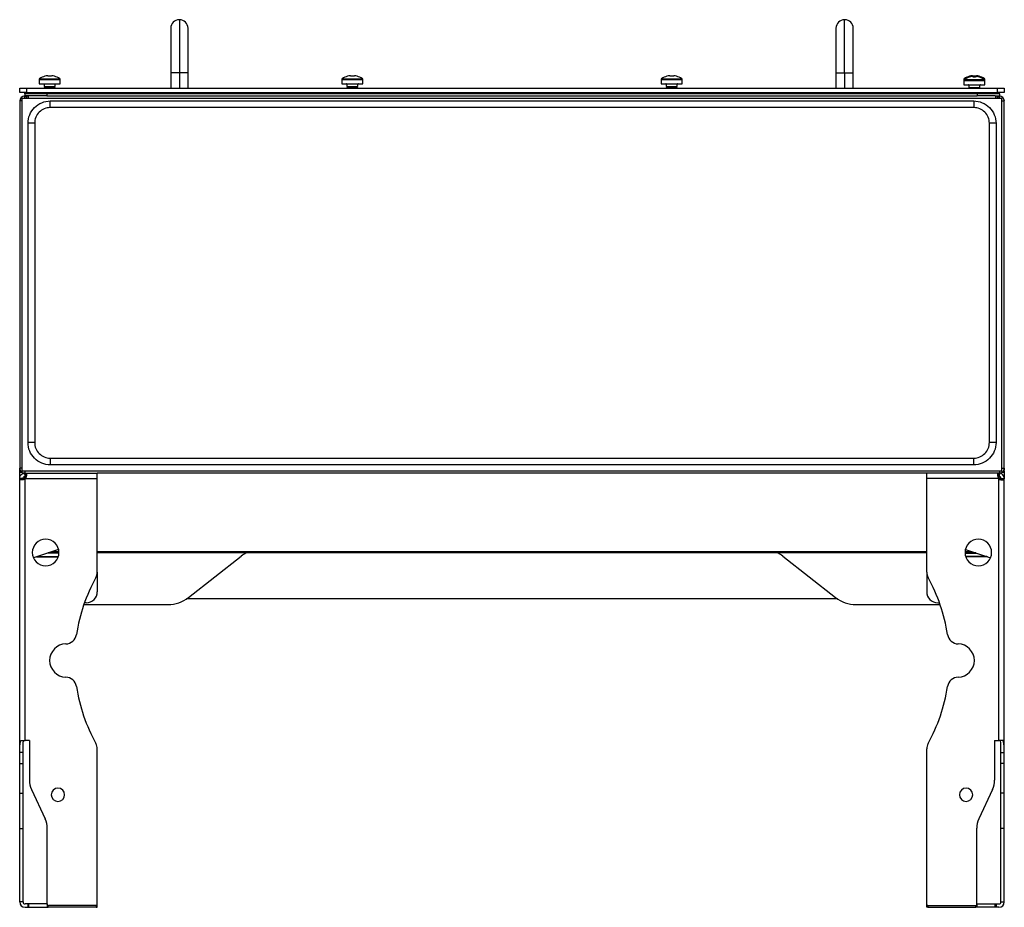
# Model space of a CAD drawing. Header units: millimetres. Extents: x -13 to 1073, y -13 to 852.
# Tile 1 of 18: x -13 to 209, y 344 to 544. Entities that reach past the tile are written whole.
import ezdxf

# ---------------------------------------------------------------- set-up
doc = ezdxf.new("R2010")
doc.units = ezdxf.units.MM

msp = doc.modelspace()

# ---------------------------------------------------------------- linework, layer by layer
at = {"color": 7, "linetype": 'Continuous', "lineweight": 25}
for p, q in [((22.6, 544.3), (22.6, 532.35)), ((172.6, 532.35), (172.6, 544.3)), ((20.65, 542.35), (20.65, 532.35)), ((24.55, 532.35), (24.55, 542.35)), ((170.65, 542.35), (170.65, 532.35)), ((174.55, 532.35), (174.55, 542.35)), ((-9.02, 530.8), (-9.02, 529.85)), ((-7.74, 531.53), (-7.74, 531.54)), ((-7.09, 531.66), (-6.9, 531.66)), ((-6.9, 531.66), (-6.9, 531.53)), ((-6.38, 531.53), (-6.38, 531.66)), ((-6.38, 531.66), (-6.19, 531.66)), ((-5.54, 531.54), (-5.55, 531.53)), ((-4.27, 529.85), (-4.27, 530.8)), ((20.65, 532.35), (20.65, 528.85)), ((24.55, 528.85), (24.55, 532.35)), ((59.23, 530.8), (59.23, 529.85)), ((60.51, 531.53), (60.51, 531.54)), ((61.16, 531.66), (61.35, 531.66)), ((61.35, 531.66), (61.35, 531.53)), ((61.87, 531.53), (61.87, 531.66)), ((61.87, 531.66), (62.06, 531.66)), ((62.71, 531.54), (62.7, 531.53)), ((63.98, 529.85), (63.98, 530.8)), ((131.23, 530.8), (131.23, 529.85)), ((132.51, 531.53), (132.51, 531.54)), ((133.16, 531.66), (133.35, 531.66)), ((133.35, 531.66), (133.35, 531.53)), ((133.87, 531.53), (133.87, 531.66)), ((133.87, 531.66), (134.06, 531.66)), ((134.71, 531.54), (134.7, 531.53)), ((135.98, 529.85), (135.98, 530.8)), ((170.65, 532.35), (170.65, 528.85)), ((174.55, 528.85), (174.55, 532.35)), ((199.48, 530.8), (199.48, 530.61)), ((199.48, 530.61), (199.48, 529.65)), ((200.76, 531.53), (200.76, 531.54)), ((200.76, 531.34), (200.76, 531.35)), ((201.41, 531.66), (201.6, 531.66)), ((201.41, 531.47), (201.6, 531.47)), ((201.6, 531.66), (201.6, 531.53)), ((201.6, 531.47), (201.6, 531.34)), ((202.12, 531.53), (202.12, 531.66)), ((202.12, 531.66), (202.31, 531.66)), ((202.12, 531.34), (202.12, 531.47)), ((202.12, 531.47), (202.31, 531.47)), ((202.96, 531.54), (202.95, 531.53)), ((202.96, 531.35), (202.95, 531.34)), ((204.23, 530.61), (204.23, 530.8)), ((204.23, 529.65), (204.23, 530.61)), ((-13.34, 527.85), (-13.34, 528.85)), ((-13.34, 528.85), (-11.84, 528.85)), ((-11.84, 528.85), (-11.84, 527.85)), ((-11.84, 528.85), (207.04, 528.85)), ((-9.02, 529.85), (-4.27, 529.85)), ((-7.89, 529.75), (-7.89, 529.2)), ((-7.89, 529.2), (-7.67, 529.05)), ((-7.89, 529.2), (-5.39, 529.2)), ((-7.67, 529.05), (-7.89, 528.89)), ((-7.89, 528.89), (-7.89, 528.85)), ((-7.89, 528.89), (-5.39, 528.89)), ((-7.67, 529.05), (-5.61, 529.05)), ((-5.61, 529.05), (-5.39, 529.2)), ((-5.39, 528.89), (-5.61, 529.05)), ((-5.39, 529.2), (-5.39, 529.75)), ((-5.39, 528.85), (-5.39, 528.89)), ((59.23, 529.85), (63.98, 529.85)), ((60.36, 529.75), (60.36, 529.2)), ((60.36, 529.2), (60.58, 529.05)), ((60.36, 529.2), (62.86, 529.2)), ((60.58, 529.05), (60.36, 528.89)), ((60.36, 528.89), (60.36, 528.85)), ((60.36, 528.89), (62.86, 528.89)), ((60.58, 529.05), (62.64, 529.05)), ((62.64, 529.05), (62.86, 529.2)), ((62.86, 528.89), (62.64, 529.05)), ((62.86, 529.2), (62.86, 529.75)), ((62.86, 528.85), (62.86, 528.89)), ((131.23, 529.85), (135.98, 529.85)), ((132.36, 529.75), (132.36, 529.2)), ((132.36, 529.2), (132.58, 529.05)), ((132.36, 529.2), (134.86, 529.2)), ((132.58, 529.05), (132.36, 528.89)), ((132.36, 528.89), (132.36, 528.85)), ((132.36, 528.89), (134.86, 528.89)), ((132.58, 529.05), (134.64, 529.05)), ((134.64, 529.05), (134.86, 529.2)), ((134.86, 528.89), (134.64, 529.05)), ((134.86, 529.2), (134.86, 529.75)), ((134.86, 528.85), (134.86, 528.89)), ((199.48, 529.65), (204.23, 529.65)), ((200.61, 529.55), (200.61, 529.01)), ((200.61, 529.01), (200.83, 528.85)), ((200.61, 529.01), (203.11, 529.01)), ((200.69, 528.95), (200.61, 528.89)), ((200.61, 528.89), (200.61, 528.85)), ((200.61, 528.89), (200.78, 528.89)), ((200.83, 528.85), (200.82, 528.85)), ((200.83, 528.85), (202.89, 528.85)), ((202.89, 528.85), (203.11, 529.01)), ((202.9, 528.85), (202.89, 528.85)), ((202.94, 528.89), (203.11, 528.89)), ((203.11, 528.89), (203.02, 528.95)), ((203.11, 529.01), (203.11, 529.55)), ((203.11, 528.85), (203.11, 528.89)), ((207.04, 527.85), (207.04, 528.85)), ((207.04, 528.85), (208.54, 528.85)), ((208.54, 528.85), (208.54, 527.85)), ((-11.84, 527.85), (-13.34, 527.85)), ((-12.88, 526.5), (-12.88, 442.64)), ((208.06, 526.5), (-12.88, 526.5)), ((-12.27, 527.6), (-12.27, 527.1)), ((-12.27, 526.73), (-12.27, 527.1)), ((-11.65, 527.1), (-12.27, 527.1)), ((-11.84, 527.85), (207.04, 527.85)), ((-11.37, 527.1), (-11.65, 527.1)), ((-7.27, 527.1), (-11.37, 527.1)), ((-7.27, 527.6), (-7.27, 527.1)), ((202.48, 527.6), (-7.27, 527.6)), ((-7.27, 527.1), (202.48, 527.1)), ((202.48, 527.6), (202.48, 527.1)), ((206.57, 527.1), (202.48, 527.1)), ((206.57, 527.1), (206.85, 527.1)), ((206.85, 527.1), (207.48, 527.1)), ((208.54, 527.85), (207.04, 527.85)), ((207.48, 527.6), (207.48, 527.1)), ((207.48, 526.73), (207.48, 527.1)), ((208.06, 442.64), (208.06, 526.5)), ((-12.88, 525.97), (-13.4, 525.97)), ((-13.4, 525.97), (-13.4, 443.22)), ((-6.52, 525.97), (201.73, 525.97)), ((201.73, 524.47), (-6.52, 524.47)), ((208.06, 525.97), (208.6, 525.97)), ((208.6, 443.22), (208.6, 525.97)), ((-11.52, 448.97), (-11.52, 520.97)), ((-10.02, 520.97), (-10.02, 448.97)), ((205.23, 448.97), (205.23, 520.97)), ((206.73, 520.97), (206.73, 448.97)), ((-6.52, 445.47), (201.73, 445.47)), ((-12.88, 443.22), (-13.4, 443.22)), ((-13.4, 442.72), (-13.4, 443.22)), ((-13.4, 442.55), (-13.4, 442.72)), ((-13.4, 442.2), (-13.4, 442.55)), ((-13.4, 440.9), (-13.4, 442.2)), ((-12.88, 442.64), (208.06, 442.64)), ((-12.65, 442.16), (-12.65, 442)), ((-12.52, 442.12), (-12.52, 442.05)), ((-12.3, 442.09), (-12.24, 441.34)), ((-12.27, 442.64), (-12.27, 442.09)), ((-12.2, 442.1), (-12.2, 441.35)), ((-12.2, 442.1), (-12.02, 442.1)), ((-12.03, 442.09), (-12.03, 441.34)), ((-12.02, 442.1), (4.1, 442.1)), ((201.73, 443.97), (-6.52, 443.97)), ((4.1, 440.9), (4.1, 442.1)), ((191.1, 442.1), (4.1, 442.1)), ((191.1, 440.9), (191.1, 442.1)), ((207.22, 442.1), (191.1, 442.1)), ((207.4, 442.1), (207.22, 442.1)), ((207.23, 442.09), (207.23, 441.34)), ((207.4, 442.1), (207.4, 441.35)), ((207.5, 442.09), (207.44, 441.34)), ((207.48, 442.64), (207.48, 442.09)), ((207.73, 442.05), (207.73, 442.12)), ((207.85, 442), (207.85, 442.16)), ((208.06, 443.22), (208.6, 443.22)), ((208.6, 443.22), (208.6, 442.72)), ((208.6, 442.55), (208.6, 442.72)), ((208.6, 442.55), (208.6, 442.2)), ((208.6, 442.2), (208.6, 440.9)), ((-12.65, 440.9), (-13.4, 440.9)), ((-13.4, 440.9), (-13.4, 440.78)), ((-13.4, 440.78), (-12.65, 440.78)), ((-13.4, 379.11), (-13.4, 440.78)), ((-12.65, 440.9), (-12.65, 440.78)), ((-12.2, 441.35), (-12.03, 441.35)), ((-12.2, 441.35), (-12.2, 441.14)), ((-12.2, 381.8), (-12.2, 440.78)), ((-12.1, 441.35), (-12.1, 441.33)), ((-12.1, 441.33), (-11.93, 441.33)), ((-12.09, 440.9), (4.1, 440.9)), ((4.1, 419.78), (4.1, 440.9)), ((207.29, 440.9), (191.1, 440.9)), ((191.1, 419.78), (191.1, 440.9)), ((207.31, 441.33), (207.13, 441.33)), ((207.4, 441.35), (207.23, 441.35)), ((207.31, 441.35), (207.31, 441.33)), ((207.4, 441.35), (207.4, 441.14)), ((207.4, 381.8), (207.4, 440.78)), ((207.85, 440.9), (207.85, 440.78)), ((207.85, 440.9), (208.6, 440.9)), ((208.6, 440.78), (207.85, 440.78)), ((208.6, 440.9), (208.6, 440.78)), ((208.6, 379.11), (208.6, 440.78)), ((-4.63, 424.88), (-10.31, 423)), ((-4.56, 424.05), (-7.15, 424.05)), ((-4.55, 424.09), (-7.01, 424.09)), ((191.1, 424.09), (4.1, 424.09)), ((202.21, 424.09), (199.76, 424.09)), ((199.76, 424.05), (202.35, 424.05)), ((199.83, 424.88), (205.51, 423)), ((-9.58, 423.25), (-4.71, 423.25)), ((-9.43, 423.3), (-4.69, 423.3)), ((24.64, 414.06), (36.57, 423.38)), ((158.64, 423.38), (170.57, 414.06)), ((204.63, 423.3), (199.89, 423.3)), ((204.78, 423.25), (199.91, 423.25)), ((4.1, 419.78), (4.1, 415.35)), ((191.1, 419.78), (191.1, 415.35)), ((171, 413.75), (24.21, 413.75)), ((1.07, 412.47), (20.02, 412.47)), ((1.6, 412.85), (1.2, 412.85)), ((175.18, 412.47), (194.13, 412.47)), ((193.6, 412.85), (194, 412.85)), ((-13.17, 381.8), (-12.2, 381.8)), ((-11.2, 381.8), (-12.2, 381.8)), ((-11.2, 381.8), (-11.2, 372.9)), ((4.1, 344.85), (4.1, 379.92)), ((191.1, 344.85), (191.1, 379.92)), ((206.4, 381.8), (207.4, 381.8)), ((206.4, 381.8), (206.4, 372.9)), ((208.38, 381.8), (207.4, 381.8)), ((-12.65, 379.11), (-13.4, 379.11)), ((-13.4, 376.63), (-13.4, 379.11)), ((-12.65, 376.63), (-12.65, 379.11)), ((207.85, 379.11), (208.6, 379.11)), ((207.85, 376.63), (207.85, 379.11)), ((208.6, 376.63), (208.6, 379.11)), ((-13.4, 376.63), (-12.65, 376.63)), ((-13.4, 369.97), (-13.4, 376.63)), ((-12.65, 369.97), (-12.65, 376.63)), ((208.6, 376.63), (207.85, 376.63)), ((207.85, 369.97), (207.85, 376.63)), ((208.6, 369.97), (208.6, 376.63)), ((-10.73, 370.79), (-7.65, 364.18)), ((205.93, 370.79), (202.85, 364.18)), ((-13.4, 369.97), (-12.65, 369.97)), ((-13.4, 361.98), (-13.4, 369.97)), ((-12.65, 361.98), (-12.65, 369.97)), ((208.6, 369.97), (207.85, 369.97)), ((207.85, 361.98), (207.85, 369.97)), ((208.6, 361.98), (208.6, 369.97)), ((-13.4, 361.98), (-12.65, 361.98)), ((-13.4, 345.42), (-13.4, 361.98)), ((-12.65, 345.42), (-12.65, 361.98)), ((-7.18, 344.85), (-7.18, 362.06)), ((202.38, 344.85), (202.38, 362.06)), ((208.6, 361.98), (207.85, 361.98)), ((207.85, 345.42), (207.85, 361.98)), ((208.6, 345.42), (208.6, 361.98)), ((-12.65, 345.42), (-13.4, 345.42)), ((-11.6, 344.97), (-12.2, 344.97)), ((-12.2, 344.22), (-11.6, 344.22)), ((-11.6, 344.97), (-11.6, 344.22)), ((-11.37, 344.97), (-11.6, 344.97)), ((-11.6, 344.22), (-11.37, 344.22)), ((-11.37, 344.22), (-11.37, 344.97)), ((-7.24, 344.97), (-11.37, 344.97)), ((-11.37, 344.22), (-7.24, 344.22)), ((-7.24, 344.97), (-7.24, 344.22)), ((-7.18, 344.97), (-7.24, 344.97)), ((-7.24, 344.22), (-6.99, 344.22)), ((3.85, 344.22), (-6.99, 344.22)), ((3.85, 344.6), (-6.93, 344.6)), ((3.85, 344.22), (4.1, 344.22)), ((4.1, 344.22), (4.1, 344.97)), ((4.1, 344.97), (4.1, 344.97)), ((191.1, 344.22), (191.1, 344.97)), ((191.1, 344.97), (191.1, 344.97)), ((191.35, 344.22), (191.1, 344.22)), ((191.35, 344.6), (202.13, 344.6)), ((191.35, 344.22), (202.2, 344.22)), ((202.44, 344.22), (202.2, 344.22)), ((202.38, 344.97), (202.44, 344.97)), ((202.44, 344.97), (202.44, 344.22)), ((202.44, 344.97), (206.57, 344.97)), ((206.57, 344.22), (202.44, 344.22)), ((206.57, 344.22), (206.57, 344.97)), ((206.57, 344.97), (206.8, 344.97)), ((206.8, 344.22), (206.57, 344.22)), ((206.8, 344.97), (206.8, 344.22)), ((206.8, 344.97), (207.4, 344.97)), ((207.4, 344.22), (206.8, 344.22)), ((207.85, 345.42), (208.6, 345.42))]:
    msp.add_line(p, q, dxfattribs=at)
at = {"color": 8, "linetype": 'Continuous', "lineweight": 25}
for p, q in [((-9.02, 530.8), (-4.27, 530.8)), ((-8.92, 530.98), (-4.36, 530.98)), ((22.6, 532.35), (20.65, 532.35)), ((22.6, 532.35), (22.6, 528.85)), ((24.55, 532.35), (22.6, 532.35)), ((59.23, 530.8), (63.98, 530.8)), ((59.33, 530.98), (63.89, 530.98)), ((131.23, 530.8), (135.98, 530.8)), ((131.33, 530.98), (135.89, 530.98)), ((170.65, 532.35), (172.6, 532.35)), ((172.6, 532.35), (174.55, 532.35)), ((172.6, 532.35), (172.6, 528.85)), ((199.48, 530.8), (199.59, 530.8)), ((199.48, 530.61), (204.23, 530.61)), ((199.58, 530.98), (199.89, 530.98)), ((199.58, 530.79), (204.14, 530.79)), ((203.83, 530.98), (204.14, 530.98)), ((204.13, 530.8), (204.23, 530.8)), ((-5.39, 529.75), (-7.89, 529.75)), ((62.86, 529.75), (60.36, 529.75)), ((134.86, 529.75), (132.36, 529.75)), ((203.11, 529.55), (200.61, 529.55)), ((-13.28, 442.72), (-13.4, 442.72)), ((-13.4, 442.55), (-13.18, 442.55)), ((-12.75, 442.2), (-13.4, 442.2)), ((208.6, 442.2), (207.95, 442.2)), ((208.38, 442.55), (208.6, 442.55)), ((208.6, 442.72), (208.48, 442.72)), ((-12.2, 441.14), (-12.2, 440.78)), ((207.4, 441.14), (207.4, 440.78)), ((-6.01, 424.42), (-4.56, 424.42)), ((4.1, 424.42), (191.1, 424.42)), ((199.76, 424.42), (201.21, 424.42)), ((-6.99, 344.22), (-6.99, 344.6)), ((3.85, 344.6), (3.85, 344.22)), ((191.35, 344.6), (191.35, 344.22)), ((202.2, 344.22), (202.2, 344.6))]:
    msp.add_line(p, q, dxfattribs=at)
at = {"color": 7, "linetype": 'Continuous', "lineweight": 25}
for centre, radius, start, end in [((22.6, 542.35), 1.95, 90, 180), ((22.6, 542.35), 1.95, 0, 90), ((172.6, 542.35), 1.95, 90, 180), ((172.6, 542.35), 1.95, 0, 90), ((-8.79, 530.8), 0.225, 124.7179, 180), ((-6.64, 527.7), 4, 105.9373, 124.7179), ((-6.64, 527.7), 3.99, 96.4808, 105.9151), ((-6.64, 527.15), 4.39, 86.6394, 93.3606), ((-6.64, 527.7), 3.99, 74.0849, 83.5192), ((-6.64, 527.7), 4, 55.2821, 74.0627), ((-4.49, 530.8), 0.225, 0, 55.2821), ((59.46, 530.8), 0.225, 124.7179, 180), ((61.61, 527.7), 4, 105.9373, 124.7179), ((61.61, 527.7), 3.99, 96.4808, 105.9151), ((61.61, 527.15), 4.39, 86.6394, 93.3606), ((61.61, 527.7), 3.99, 74.0849, 83.5192), ((61.61, 527.7), 4, 55.2821, 74.0627), ((63.76, 530.8), 0.225, 0, 55.2821), ((131.46, 530.8), 0.225, 124.7179, 180), ((133.61, 527.7), 4, 105.9373, 124.7179), ((133.61, 527.7), 3.99, 96.4808, 105.9151), ((133.61, 527.15), 4.39, 86.6394, 93.3606), ((133.61, 527.7), 3.99, 74.0849, 83.5192), ((133.61, 527.7), 4, 55.2821, 74.0627), ((135.76, 530.8), 0.225, 0, 55.2821), ((199.71, 530.8), 0.225, 124.7179, 180), ((199.71, 530.61), 0.225, 124.7179, 180), ((201.86, 527.7), 4, 105.9373, 124.7179), ((201.86, 527.5), 4, 105.9373, 124.7179), ((201.86, 527.7), 3.99, 96.4808, 105.9151), ((201.86, 527.5), 3.99, 96.4808, 105.9151), ((201.86, 527.15), 4.39, 86.6394, 93.3606), ((201.86, 526.96), 4.39, 86.6394, 93.3606), ((201.86, 527.7), 3.99, 74.0849, 83.5192), ((201.86, 527.5), 3.99, 74.0849, 83.5192), ((201.86, 527.7), 4, 55.2821, 74.0627), ((201.86, 527.5), 4, 55.2821, 74.0627), ((204.01, 530.8), 0.225, 0, 55.2821), ((204.01, 530.61), 0.225, 0, 55.2821), ((-7.99, 529.75), 0.1, 0, 90), ((-5.29, 529.75), 0.1, 90, 180), ((60.26, 529.75), 0.1, 0, 90), ((62.96, 529.75), 0.1, 90, 180), ((132.26, 529.75), 0.1, 0, 90), ((134.96, 529.75), 0.1, 90, 180), ((200.51, 529.55), 0.1, 0, 90), ((203.21, 529.55), 0.1, 90, 180), ((-12.27, 525.97), 1.13, 90, 180), ((207.48, 525.97), 1.13, 0, 90), ((-12.27, 443.22), 1.12, 180, 270.0037), ((207.48, 443.22), 1.12, 269.9963, 0), ((-12.54, 441.42), 0.441, 319.7384, 347.5688), ((-12.85, 441.54), 1, 310.3875, 319.6125), ((208.05, 441.54), 1, 220.3875, 229.6125), ((207.74, 441.42), 0.441, 192.4312, 220.2616), ((-7.55, 424.19), 3, 0, 180), ((202.75, 424.19), 3, 360, 180), ((-7.55, 424.19), 3, 180, 0), ((41.18, 417.47), 7.5, 117.9969, 128), ((154.02, 417.47), 7.5, 52, 62.0031), ((202.75, 424.19), 3, 180, 360), ((1.6, 419.78), 2.5, 331.027, 0), ((193.6, 419.78), 2.5, 180, 208.973), ((37.6, 399.85), 38.65, 151.027, 171.2673), ((157.6, 399.85), 38.65, 8.7327, 28.973), ((1.6, 415.35), 2.5, 270, 360), ((193.6, 415.35), 2.5, 180, 270), ((20.02, 419.97), 7.5, 270, 308), ((175.18, 419.97), 7.5, 232, 270), ((-3.07, 406.09), 2.5, 271.5858, 351.2673), ((198.27, 406.09), 2.5, 188.7327, 268.4142), ((-2.9, 399.85), 3.75, 91.5858, 268.4142), ((198.1, 399.85), 3.75, 271.5858, 88.4142), ((-3.07, 393.6), 2.5, 8.7327, 88.4142), ((198.27, 393.6), 2.5, 91.5858, 171.2673), ((37.6, 399.85), 38.65, 188.7327, 208.9673), ((157.6, 399.85), 38.65, 331.0327, 351.2673), ((1.6, 379.92), 2.5, 0, 28.9673), ((193.6, 379.92), 2.5, 151.0327, 180), ((-6.2, 372.9), 5, 180, 205), ((-4.77, 369.6), 1.5, 0, 180), ((199.98, 369.6), 1.5, 360, 180), ((201.4, 372.9), 5, 335, 0), ((-4.77, 369.6), 1.5, 180, 0), ((199.98, 369.6), 1.5, 180, 360), ((-12.18, 362.06), 5, 0, 25), ((207.38, 362.06), 5, 155, 180), ((-12.2, 345.42), 1.2, 180, 270), ((-12.2, 345.42), 0.45, 180, 270), ((-6.93, 344.85), 0.25, 180, 270), ((3.85, 344.85), 0.25, 270, 0), ((191.35, 344.85), 0.25, 180, 270), ((202.13, 344.85), 0.25, 270, 0), ((207.4, 345.42), 0.45, 270, 360), ((207.4, 345.42), 1.2, 270, 0)]:
    msp.add_arc(centre, radius, start, end, dxfattribs=at)
for points, knots in [([(-12.42, 526.5), (-12.42, 526.52), (-12.4, 526.55), (-12.38, 526.6), (-12.35, 526.65), (-12.31, 526.69), (-12.29, 526.72), (-12.27, 526.73)], [0, 0, 0, 0, 0.202658, 0.402311, 0.600623, 0.79929, 1, 1, 1, 1]), ([(-7.27, 527.6), (-7.93, 527.6), (-8.58, 527.6), (-9.79, 527.6), (-10.35, 527.6), (-11.27, 527.6), (-11.64, 527.6), (-12.14, 527.6), (-12.27, 527.6), (-12.27, 527.6)], [0, 0, 0, 0, 0.25, 0.25, 0.5, 0.5, 0.75, 0.75, 1, 1, 1, 1]), ([(-11.89, 527.07), (-11.9, 527.07), (-11.93, 527.06), (-11.98, 527.04), (-12.02, 527.02), (-12.06, 526.99), (-12.11, 526.96), (-12.16, 526.91), (-12.22, 526.83), (-12.25, 526.77), (-12.27, 526.73)], [0, 0, 0, 0, 0.093372, 0.190385, 0.290732, 0.394037, 0.499903, 0.618604, 0.787769, 1, 1, 1, 1]), ([(-11.89, 527.07), (-11.87, 527.07), (-11.83, 527.08), (-11.77, 527.09), (-11.71, 527.09), (-11.67, 527.09), (-11.65, 527.1)], [0, 0, 0, 0, 0.249687, 0.499335, 0.749316, 1, 1, 1, 1]), ([(-11.7, 526.5), (-11.72, 526.56), (-11.74, 526.62), (-11.78, 526.74), (-11.8, 526.8), (-11.83, 526.9), (-11.85, 526.94), (-11.87, 527), (-11.87, 527.02), (-11.88, 527.05), (-11.89, 527.06), (-11.89, 527.07)], [0, 0, 0, 0, 0.25, 0.25, 0.5, 0.5, 0.75, 0.75, 0.875, 0.875, 1, 1, 1, 1]), ([(-11.48, 526.5), (-11.46, 526.68), (-11.44, 526.83), (-11.4, 527.04), (-11.39, 527.1), (-11.37, 527.1)], [0, 0, 0, 0, 0.5, 0.5, 1, 1, 1, 1]), ([(207.48, 527.6), (207.48, 527.6), (207.35, 527.6), (206.84, 527.6), (206.47, 527.6), (205.55, 527.6), (204.99, 527.6), (203.78, 527.6), (203.13, 527.6), (202.48, 527.6)], [0, 0, 0, 0, 0.25, 0.25, 0.5, 0.5, 0.75, 0.75, 1, 1, 1, 1]), ([(206.57, 527.1), (206.59, 527.1), (206.61, 527.04), (206.64, 526.83), (206.66, 526.68), (206.68, 526.5)], [0, 0, 0, 0, 0.5, 0.5, 1, 1, 1, 1]), ([(206.85, 527.1), (206.87, 527.09), (206.91, 527.09), (206.97, 527.09), (207.03, 527.08), (207.07, 527.07), (207.09, 527.07)], [0, 0, 0, 0, 0.250684, 0.500665, 0.750313, 1, 1, 1, 1]), ([(207.09, 527.07), (207.09, 527.06), (207.08, 527.05), (207.07, 527.02), (207.07, 527), (207.05, 526.94), (207.03, 526.9), (207, 526.8), (206.98, 526.74), (206.94, 526.62), (206.92, 526.56), (206.9, 526.5)], [0, 0, 0, 0, 0.125, 0.125, 0.25, 0.25, 0.5, 0.5, 0.75, 0.75, 1, 1, 1, 1]), ([(207.48, 526.73), (207.47, 526.75), (207.45, 526.78), (207.42, 526.82), (207.4, 526.86), (207.37, 526.89), (207.35, 526.92), (207.33, 526.94), (207.29, 526.97), (207.24, 527.01), (207.17, 527.05), (207.12, 527.06), (207.09, 527.07)], [0, 0, 0, 0, 0.095538, 0.1842468, 0.2652911, 0.3378566, 0.4013614, 0.4554325, 0.4998597, 0.6749776, 0.8422575, 1, 1, 1, 1]), ([(207.48, 526.73), (207.49, 526.72), (207.51, 526.69), (207.55, 526.65), (207.58, 526.6), (207.6, 526.55), (207.62, 526.52), (207.62, 526.5)], [0, 0, 0, 0, 0.20071, 0.399377, 0.597689, 0.797342, 1, 1, 1, 1]), ([(-11.52, 520.97), (-11.52, 521.62), (-11.39, 522.28), (-10.89, 523.49), (-10.52, 524.04), (-9.6, 524.97), (-9.04, 525.34), (-7.83, 525.84), (-7.18, 525.97), (-6.52, 525.97)], [0, 0, 0, 0, 0.25, 0.25, 0.5, 0.5, 0.75, 0.75, 1, 1, 1, 1]), ([(-6.52, 524.47), (-6.99, 524.47), (-7.43, 524.38), (-8.29, 524.03), (-8.67, 523.77), (-9.33, 523.12), (-9.58, 522.74), (-9.94, 521.88), (-10.02, 521.43), (-10.02, 520.97)], [0, 0, 0, 0, 0.25, 0.25, 0.5, 0.5, 0.75, 0.75, 1, 1, 1, 1]), ([(-6.52, 524.47), (-6.52, 524.65), (-6.52, 524.84), (-6.52, 525.21), (-6.52, 525.38), (-6.52, 525.68), (-6.52, 525.79), (-6.52, 525.94), (-6.52, 525.97), (-6.52, 525.97)], [0, 0, 0, 0, 0.25, 0.25, 0.5, 0.5, 0.75, 0.75, 1, 1, 1, 1]), ([(201.73, 525.97), (201.73, 525.97), (201.73, 525.94), (201.73, 525.79), (201.73, 525.68), (201.73, 525.38), (201.73, 525.21), (201.73, 524.84), (201.73, 524.65), (201.73, 524.47)], [0, 0, 0, 0, 0.25, 0.25, 0.5, 0.5, 0.75, 0.75, 1, 1, 1, 1]), ([(201.73, 525.97), (202.38, 525.97), (203.03, 525.84), (204.24, 525.34), (204.8, 524.97), (205.72, 524.04), (206.09, 523.49), (206.6, 522.28), (206.73, 521.62), (206.73, 520.97)], [0, 0, 0, 0, 0.25, 0.25, 0.5, 0.5, 0.75, 0.75, 1, 1, 1, 1]), ([(205.23, 520.97), (205.23, 521.43), (205.14, 521.88), (204.78, 522.74), (204.53, 523.12), (203.87, 523.77), (203.49, 524.03), (202.64, 524.38), (202.19, 524.47), (201.73, 524.47)], [0, 0, 0, 0, 0.25, 0.25, 0.5, 0.5, 0.75, 0.75, 1, 1, 1, 1]), ([(-10.02, 520.97), (-10.2, 520.97), (-10.39, 520.97), (-10.76, 520.97), (-10.94, 520.97), (-11.23, 520.97), (-11.35, 520.97), (-11.49, 520.97), (-11.52, 520.97), (-11.52, 520.97)], [0, 0, 0, 0, 0.25, 0.25, 0.5, 0.5, 0.75, 0.75, 1, 1, 1, 1]), ([(206.73, 520.97), (206.73, 520.97), (206.69, 520.97), (206.55, 520.97), (206.43, 520.97), (206.14, 520.97), (205.96, 520.97), (205.59, 520.97), (205.4, 520.97), (205.23, 520.97)], [0, 0, 0, 0, 0.25, 0.25, 0.5, 0.5, 0.75, 0.75, 1, 1, 1, 1]), ([(-6.52, 443.97), (-7.18, 443.97), (-7.83, 444.1), (-9.04, 444.6), (-9.6, 444.97), (-10.52, 445.9), (-10.89, 446.45), (-11.39, 447.66), (-11.52, 448.32), (-11.52, 448.97)], [0, 0, 0, 0, 0.25, 0.25, 0.5, 0.5, 0.75, 0.75, 1, 1, 1, 1]), ([(-10.02, 448.97), (-10.2, 448.97), (-10.39, 448.97), (-10.76, 448.97), (-10.94, 448.97), (-11.23, 448.97), (-11.35, 448.97), (-11.49, 448.97), (-11.52, 448.97), (-11.52, 448.97)], [0, 0, 0, 0, 0.25, 0.25, 0.5, 0.5, 0.75, 0.75, 1, 1, 1, 1]), ([(-10.02, 448.97), (-10.02, 448.51), (-9.94, 448.06), (-9.58, 447.2), (-9.33, 446.82), (-8.67, 446.17), (-8.29, 445.91), (-7.43, 445.56), (-6.99, 445.47), (-6.52, 445.47)], [0, 0, 0, 0, 0.25, 0.25, 0.5, 0.5, 0.75, 0.75, 1, 1, 1, 1]), ([(201.73, 445.47), (202.19, 445.47), (202.64, 445.56), (203.49, 445.91), (203.87, 446.17), (204.53, 446.82), (204.78, 447.2), (205.14, 448.06), (205.23, 448.51), (205.23, 448.97)], [0, 0, 0, 0, 0.25, 0.25, 0.5, 0.5, 0.75, 0.75, 1, 1, 1, 1]), ([(206.73, 448.97), (206.73, 448.32), (206.6, 447.66), (206.09, 446.45), (205.72, 445.9), (204.8, 444.97), (204.24, 444.6), (203.03, 444.1), (202.38, 443.97), (201.73, 443.97)], [0, 0, 0, 0, 0.25, 0.25, 0.5, 0.5, 0.75, 0.75, 1, 1, 1, 1]), ([(206.73, 448.97), (206.73, 448.97), (206.69, 448.97), (206.55, 448.97), (206.43, 448.97), (206.14, 448.97), (205.96, 448.97), (205.59, 448.97), (205.4, 448.97), (205.23, 448.97)], [0, 0, 0, 0, 0.25, 0.25, 0.5, 0.5, 0.75, 0.75, 1, 1, 1, 1]), ([(-6.52, 445.47), (-6.52, 445.29), (-6.52, 445.1), (-6.52, 444.73), (-6.52, 444.56), (-6.52, 444.26), (-6.52, 444.15), (-6.52, 444), (-6.52, 443.97), (-6.52, 443.97)], [0, 0, 0, 0, 0.25, 0.25, 0.5, 0.5, 0.75, 0.75, 1, 1, 1, 1]), ([(201.73, 443.97), (201.73, 443.97), (201.73, 444), (201.73, 444.15), (201.73, 444.26), (201.73, 444.56), (201.73, 444.73), (201.73, 445.1), (201.73, 445.29), (201.73, 445.47)], [0, 0, 0, 0, 0.25, 0.25, 0.5, 0.5, 0.75, 0.75, 1, 1, 1, 1]), ([(-13.4, 440.9), (-13.4, 440.92), (-13.4, 440.97), (-13.39, 441.04), (-13.38, 441.12), (-13.36, 441.19), (-13.34, 441.26), (-13.32, 441.34), (-13.29, 441.41), (-13.25, 441.47), (-13.21, 441.54), (-13.17, 441.6), (-13.12, 441.66), (-13.07, 441.72), (-13.01, 441.78), (-12.95, 441.83), (-12.89, 441.88), (-12.83, 441.92), (-12.76, 441.96), (-12.69, 441.99), (-12.61, 442.02), (-12.54, 442.05), (-12.46, 442.07), (-12.38, 442.08), (-12.33, 442.09), (-12.3, 442.09)], [0, 0, 0, 0, 0.044588, 0.088677, 0.13232, 0.175571, 0.218485, 0.261118, 0.30353, 0.345779, 0.387925, 0.430027, 0.472146, 0.514342, 0.556674, 0.599203, 0.641986, 0.685081, 0.728544, 0.77243, 0.816792, 0.861681, 0.907147, 0.953238, 1, 1, 1, 1]), ([(-12.03, 442.09), (-12.02, 442.09), (-12, 442.08), (-11.98, 442.07), (-11.95, 442.05), (-11.93, 442.03), (-11.92, 442), (-11.9, 441.97), (-11.89, 441.93), (-11.88, 441.89), (-11.87, 441.85), (-11.87, 441.8), (-11.86, 441.75), (-11.86, 441.7), (-11.87, 441.64), (-11.87, 441.58), (-11.88, 441.52), (-11.9, 441.46), (-11.91, 441.39), (-11.93, 441.32), (-11.95, 441.25), (-11.97, 441.18), (-11.99, 441.11), (-12.02, 441.04), (-12.05, 440.97), (-12.07, 440.92), (-12.09, 440.9)], [0, 0, 0, 0, 0.044306, 0.088033, 0.131222, 0.173919, 0.216166, 0.258011, 0.299501, 0.340684, 0.381612, 0.422334, 0.462902, 0.503369, 0.543787, 0.584209, 0.624687, 0.665275, 0.706024, 0.746987, 0.788213, 0.829753, 0.871654, 0.913966, 0.956733, 1, 1, 1, 1]), ([(207.23, 442.09), (207.17, 442.08), (207.13, 442.04), (207.07, 441.9), (207.06, 441.81), (207.07, 441.59), (207.09, 441.46), (207.17, 441.19), (207.22, 441.04), (207.29, 440.9)], [0, 0, 0, 0, 0.25, 0.25, 0.5, 0.5, 0.75, 0.75, 1, 1, 1, 1]), ([(208.6, 440.9), (208.6, 441.04), (208.58, 441.18), (208.47, 441.45), (208.4, 441.58), (208.2, 441.8), (208.08, 441.9), (207.81, 442.03), (207.66, 442.08), (207.5, 442.09)], [0, 0, 0, 0, 0.25, 0.25, 0.5, 0.5, 0.75, 0.75, 1, 1, 1, 1]), ([(-12.2, 440.78), (-12.22, 440.77), (-12.27, 440.74), (-12.34, 440.71), (-12.42, 440.67), (-12.49, 440.65), (-12.56, 440.62), (-12.63, 440.6), (-12.7, 440.58), (-12.77, 440.56), (-12.83, 440.55), (-12.9, 440.54), (-12.96, 440.54), (-13.02, 440.54), (-13.08, 440.54), (-13.13, 440.54), (-13.18, 440.55), (-13.22, 440.56), (-13.26, 440.58), (-13.3, 440.6), (-13.33, 440.62), (-13.35, 440.65), (-13.37, 440.67), (-13.39, 440.71), (-13.4, 440.74), (-13.4, 440.77), (-13.4, 440.78)], [0, 0, 0, 0, 0.041691, 0.082851, 0.123547, 0.163848, 0.203827, 0.243556, 0.283112, 0.322569, 0.362005, 0.401496, 0.441117, 0.480946, 0.521056, 0.561519, 0.602408, 0.64379, 0.685732, 0.728298, 0.771548, 0.815541, 0.860331, 0.905972, 0.952513, 1, 1, 1, 1]), ([(-12.65, 440.9), (-12.65, 441), (-12.61, 441.11), (-12.46, 441.28), (-12.35, 441.33), (-12.24, 441.34)], [0, 0, 0, 0, 0.5, 0.5, 1, 1, 1, 1]), ([(-12.61, 440.61), (-12.62, 440.63), (-12.65, 440.68), (-12.65, 440.74), (-12.65, 440.78)], [0, 0, 0, 0, 0.435898, 1, 1, 1, 1]), ([(-12.62, 440.73), (-12.61, 440.72), (-12.59, 440.73), (-12.54, 440.77), (-12.52, 440.78), (-12.48, 440.81), (-12.46, 440.82), (-12.35, 440.91), (-12.27, 441), (-12.2, 441.14)], [0, 0, 0, 0, 0.25, 0.25, 0.375, 0.375, 0.5, 0.5, 1, 1, 1, 1]), ([(207.85, 440.82), (207.85, 440.81), (207.85, 440.78), (207.85, 440.76), (207.84, 440.74), (207.83, 440.73), (207.82, 440.73), (207.8, 440.73), (207.78, 440.74), (207.75, 440.76), (207.71, 440.78), (207.65, 440.83), (207.58, 440.89), (207.52, 440.96), (207.45, 441.04), (207.42, 441.1), (207.4, 441.14)], [0, 0, 0, 0, 0.076928, 0.146892, 0.210316, 0.267766, 0.320004, 0.368041, 0.41317, 0.456945, 0.501059, 0.578659, 0.660236, 0.754248, 0.866373, 1, 1, 1, 1]), ([(207.4, 440.78), (207.54, 440.7), (207.69, 440.64), (207.97, 440.56), (208.11, 440.54), (208.34, 440.54), (208.43, 440.56), (208.56, 440.64), (208.6, 440.7), (208.6, 440.78)], [0, 0, 0, 0, 0.25, 0.25, 0.5, 0.5, 0.75, 0.75, 1, 1, 1, 1]), ([(207.85, 440.9), (207.85, 440.91), (207.85, 440.94), (207.84, 440.98), (207.83, 441.02), (207.82, 441.06), (207.8, 441.1), (207.78, 441.14), (207.75, 441.18), (207.72, 441.21), (207.69, 441.24), (207.65, 441.27), (207.61, 441.29), (207.57, 441.31), (207.53, 441.33), (207.48, 441.34), (207.45, 441.34), (207.44, 441.34)], [0, 0, 0, 0, 0.0840287, 0.1618612, 0.2339916, 0.3010405, 0.3637794, 0.4231481, 0.4802528, 0.5363342, 0.5927002, 0.6506399, 0.7113418, 0.7758421, 0.8450064, 0.9195382, 1, 1, 1, 1])]:
    msp.add_open_spline(points, degree=3, knots=knots, dxfattribs=at)
for points in [[(-12.27, 527.6), (-12.27, 527.68), (-12.26, 527.76), (-12.23, 527.85)], [(-7.27, 527.6), (-7.27, 527.68), (-7.27, 527.76), (-7.27, 527.85)], [(202.48, 527.6), (202.48, 527.68), (202.48, 527.76), (202.48, 527.85)], [(207.43, 527.85), (207.46, 527.76), (207.48, 527.68), (207.48, 527.6)], [(-12.3, 442.09), (-12.27, 442.09), (-12.23, 442.1), (-12.2, 442.1)], [(-12.02, 442.1), (-12.03, 442.1), (-12.03, 442.09), (-12.03, 442.09)], [(207.22, 442.1), (207.23, 442.1), (207.23, 442.09), (207.23, 442.09)], [(207.5, 442.09), (207.47, 442.09), (207.43, 442.1), (207.4, 442.1)], [(-12.24, 441.34), (-12.22, 441.34), (-12.21, 441.35), (-12.2, 441.35)], [(207.44, 441.34), (207.43, 441.34), (207.41, 441.35), (207.4, 441.35)], [(-13.4, 379.11), (-13.4, 380.01), (-13.32, 380.9), (-13.17, 381.8)], [(-12.65, 379.11), (-12.65, 380.01), (-12.62, 380.9), (-12.56, 381.8)], [(207.85, 379.11), (207.85, 380.01), (207.82, 380.9), (207.77, 381.8)], [(208.6, 379.11), (208.6, 380.01), (208.52, 380.9), (208.38, 381.8)]]:
    msp.add_open_spline(points, degree=3, dxfattribs=at)

doc.saveas('drawing.dxf')
